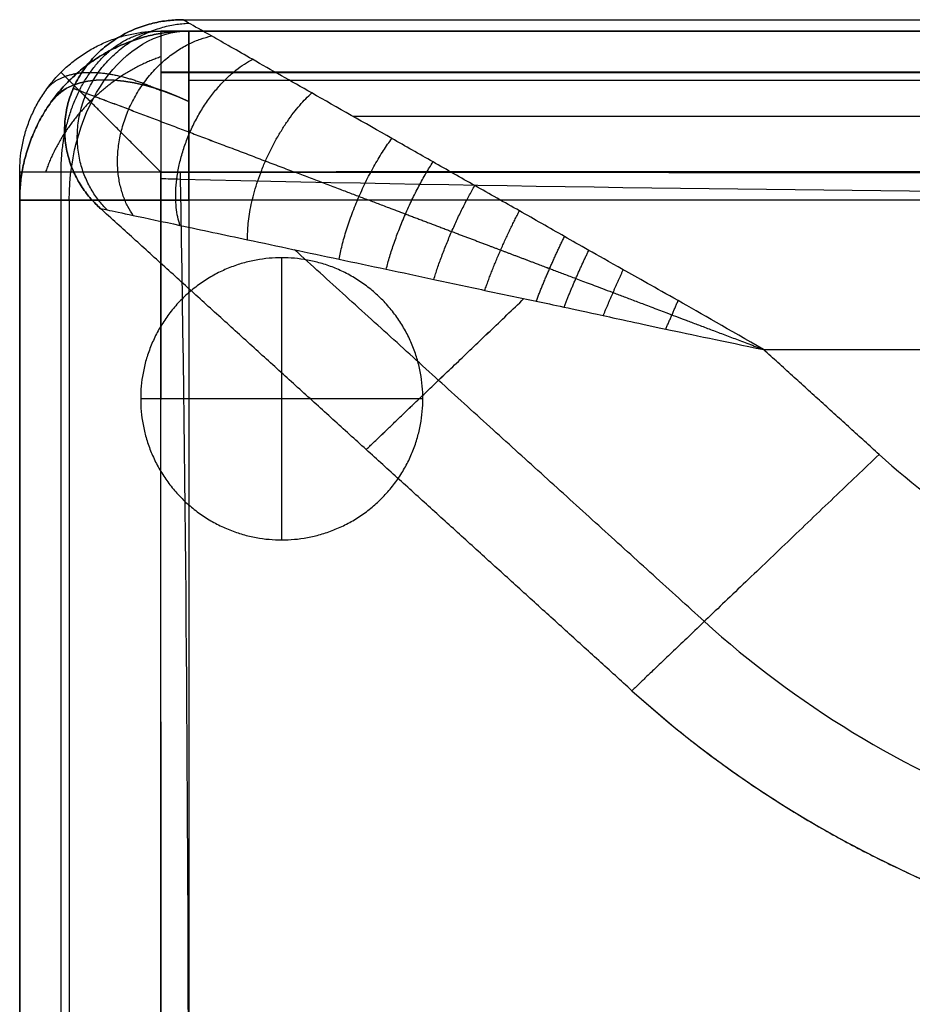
# Model space of a CAD drawing. Header units: millimetres. Extents: x 1391 to 4391, y -7600 to -6096.
# Tile 32 of 44: x 2897 to 3055, y -6392 to -6218. Entities that reach past the tile are written whole.
import ezdxf

# ---------------------------------------------------------------- set-up
doc = ezdxf.new("R2010")
doc.units = ezdxf.units.MM
doc.layers.add('COMPO2', color=8, linetype='Continuous', true_color=0x808080)

msp = doc.modelspace()

# ---------------------------------------------------------------- linework, layer by layer
at = {"layer": 'COMPO2'}
for p, q in [((2897.02, -6244.52, -378.58), (2897.02, -6244.52, -513.66)), ((2927.02, -6249.52, -544.46), (2927.02, -6885.48, -544.46)), ((4247.02, -6249.52, -544.46), (2927.02, -6249.52, -544.46)), ((2927.02, -6249.52, -722.56), (2927.02, -6885.48, -722.56)), ((4247.02, -6249.52, -722.56), (2927.02, -6249.52, -722.56)), ((2943.46, -6309.69, -722.54), (2943.46, -6259.69, -722.54)), ((2943.46, -6309.69, -767.54), (2943.46, -6259.69, -767.54)), ((3028.82, -6275.96, -20), (3571.4, -6275.96, -20)), ((3028.82, -6275.96, -320), (3571.4, -6275.96, -320)), ((2968.46, -6284.69, -722.54), (2918.46, -6284.69, -722.54)), ((2968.46, -6284.69, -767.54), (2918.46, -6284.69, -767.54))]:
    msp.add_line(p, q, dxfattribs=at)
at = {"layer": 'COMPO2', "extrusion": (-0.707107, 0, -0.707107)}
msp.add_arc((6249.52, -2475.92, -1663.51), 30, 90, 180, dxfattribs=at)
at = {"layer": 'COMPO2', "extrusion": (0.707107, 0, -0.707107)}
msp.add_arc((-6249.52, 1580, 2559.43), 30, 270, 0, dxfattribs=at)
at = {"layer": 'COMPO2', "extrusion": (-0.503912, -0.701531, 0.503912)}
msp.add_arc((6023.24, -2193.45, 2619.8), 30, 109.8951, 180.0032, dxfattribs=at)
at = {"layer": 'COMPO2', "extrusion": (-0.503912, -0.701531, -0.503912)}
msp.add_arc((6023.24, 1099.06, 3258.27), 30, 179.9968, 250.1049, dxfattribs=at)
at = {"layer": 'COMPO2', "extrusion": (0, 1, 0)}
for centre, start, end in [((-2927.02, -574.46, -6249.52), 0, 90), ((-2927.02, -692.56, -6249.52), 270, 0)]:
    msp.add_arc(centre, 30, start, end, dxfattribs=at)
at = {"layer": 'COMPO2'}
for points, weights in [([(2911.31, -6250.95, -80), (2874.44, -6217.52, -80), (2925.9, -6217.52, -80)], [1, 0.37658934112, 1]), ([(2925.9, -6217.52, -260), (2874.44, -6217.52, -260), (2911.31, -6250.95, -260)], [1, 0.37658934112, 1]), ([(2911.31, -6250.95, -170), (2874.44, -6217.52, -170), (2925.9, -6217.52, -170)], [1, 0.37658934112, 1]), ([(2897.02, -6244.52, -446.12), (2897.02, -6219.52, -446.12), (2922.02, -6219.52, -446.12)], [1, 0.707106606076, 1]), ([(2927.02, -6219.52, -574.46), (2897.02, -6219.52, -574.46), (2897.02, -6249.52, -574.46)], [1, 0.707106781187, 1]), ([(2897.02, -6249.52, -692.56), (2897.02, -6219.52, -692.56), (2927.02, -6219.52, -692.56)], [1, 0.707106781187, 1]), ([(2927.02, -6219.52, -633.51), (2897.02, -6219.52, -633.51), (2897.02, -6249.52, -633.51)], [1, 0.707106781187, 1]), ([(3005.51, -6336.41, -170), (3061.86, -6387.52, -170), (3140.52, -6387.52, -170)], [1, 0.926380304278, 1])]:
    msp.add_rational_spline(points, weights, degree=2, dxfattribs=at)
for points, degree in [([(2925.9, -6217.52, -80), (3248.65, -6217.52, -80), (3571.4, -6217.52, -80)], 2), ([(2925.9, -6217.52, -260), (2925.9, -6217.52, -170), (2925.9, -6217.52, -80)], 2), ([(2925.9, -6217.52, -260), (3248.65, -6217.52, -260), (3571.4, -6217.52, -260)], 2), ([(2925.9, -6217.52, -170), (3248.65, -6217.52, -170), (3571.4, -6217.52, -170)], 2), ([(2922.02, -6219.52, -378.58), (2922.02, -6219.52, -446.12), (2922.02, -6219.52, -513.66)], 2), ([(2927.02, -6219.52, -692.56), (2927.02, -6219.52, -633.51), (2927.02, -6219.52, -574.46)], 2), ([(4247.02, -6219.52, -574.46), (3587.02, -6219.52, -574.46), (2927.02, -6219.52, -574.46)], 2), ([(4247.02, -6219.52, -692.56), (3587.02, -6219.52, -692.56), (2927.02, -6219.52, -692.56)], 2), ([(4247.02, -6219.52, -633.51), (3587.02, -6219.52, -633.51), (2927.02, -6219.52, -633.51)], 2), ([(2904.34, -6226.84, -378.58), (2904.34, -6226.84, -446.12), (2904.34, -6226.84, -513.66)], 2), ([(2905.81, -6228.31, -692.56), (2905.81, -6228.31, -633.51), (2905.81, -6228.31, -574.46)], 2), ([(4247.02, -6228.31, -553.24), (3587.02, -6228.31, -553.24), (2927.02, -6228.31, -553.24)], 2), ([(4247.02, -6228.31, -713.78), (3587.02, -6228.31, -713.78), (2927.02, -6228.31, -713.78)], 2), ([(2906.52, -6229.66, -260), (2906.52, -6229.66, -170), (2906.52, -6229.66, -80)], 2), ([(2956.05, -6234.63, -37.58), (3263.73, -6234.63, -37.58), (3571.4, -6234.63, -37.58)], 2), ([(2956.05, -6234.63, -302.43), (3263.73, -6234.63, -302.43), (3571.4, -6234.63, -302.43)], 2), ([(2897.02, -6249.52, -692.56), (2897.02, -6249.52, -633.51), (2897.02, -6249.52, -574.46)], 2), ([(2897.02, -6249.52, -574.46), (2897.02, -6567.5, -574.46), (2897.02, -6885.48, -574.46)], 2), ([(2897.02, -6249.52, -692.56), (2897.02, -6567.5, -692.56), (2897.02, -6885.48, -692.56)], 2), ([(2897.02, -6249.52, -633.51), (2897.02, -6567.5, -633.51), (2897.02, -6885.48, -633.51)], 2), ([(2905.81, -6249.52, -553.24), (2905.81, -6567.5, -553.24), (2905.81, -6885.48, -553.24)], 2), ([(2905.81, -6249.52, -713.78), (2905.81, -6567.5, -713.78), (2905.81, -6885.48, -713.78)], 2), ([(3005.51, -6336.41, -80), (2958.41, -6293.68, -80), (2911.31, -6250.95, -80)], 2), ([(2911.31, -6250.95, -260), (2911.31, -6250.95, -170), (2911.31, -6250.95, -80)], 2), ([(3005.51, -6336.41, -260), (2958.41, -6293.68, -260), (2911.31, -6250.95, -260)], 2), ([(3005.51, -6336.41, -170), (2958.41, -6293.68, -170), (2911.31, -6250.95, -170)], 2), ([(2943.46, -6259.69, -722.54), (2943.46, -6259.69, -745.04), (2943.46, -6259.69, -767.54)], 2), ([(3018.34, -6324.14, -37.58), (2982.03, -6291.21, -37.58), (2945.73, -6258.28, -37.58)], 2), ([(3018.34, -6324.14, -302.43), (2982.03, -6291.21, -302.43), (2945.73, -6258.28, -302.43)], 2), ([(3049.3, -6294.54, -20), (3039.06, -6285.25, -20), (3028.82, -6275.96, -20)], 2), ([(3049.3, -6294.54, -320), (3039.06, -6285.25, -320), (3028.82, -6275.96, -320)], 2), ([(2918.46, -6284.69, -722.54), (2918.46, -6284.69, -745.04), (2918.46, -6284.69, -767.54)], 2), ([(2968.46, -6284.69, -722.54), (2968.46, -6284.69, -745.04), (2968.46, -6284.69, -767.54)], 2), ([(3049.3, -6294.54, -320), (3061.35, -6305.48, -320), (3090.05, -6322.94, -320), (3123.69, -6329.09, -320), (3140.52, -6329.08, -320)], 3), ([(3049.3, -6294.54, -20), (3061.35, -6305.48, -20), (3090.05, -6322.94, -20), (3123.69, -6329.09, -20), (3140.52, -6329.08, -20)], 3), ([(2968.15, -6302.52, -80), (2968.15, -6302.52, -170), (2968.15, -6302.52, -260)], 2), ([(2943.46, -6309.69, -722.54), (2943.46, -6309.69, -745.04), (2943.46, -6309.69, -767.54)], 2), ([(3018.34, -6324.14, -37.58), (3034.47, -6338.8, -37.58), (3072.92, -6362.19, -37.58), (3117.98, -6370.42, -37.58), (3140.52, -6370.4, -37.58)], 3), ([(3018.34, -6324.14, -302.43), (3034.47, -6338.8, -302.43), (3072.92, -6362.19, -302.43), (3117.98, -6370.42, -302.43), (3140.52, -6370.4, -302.43)], 3), ([(3005.51, -6336.41, -80), (3005.51, -6336.41, -170), (3005.51, -6336.41, -260)], 2), ([(3005.51, -6336.41, -260), (3023.34, -6352.6, -260), (3065.82, -6378.44, -260), (3115.62, -6387.54, -260), (3140.52, -6387.52, -260)], 3), ([(3005.51, -6336.41, -80), (3023.34, -6352.6, -80), (3065.82, -6378.44, -80), (3115.62, -6387.54, -80), (3140.52, -6387.52, -80)], 3)]:
    msp.add_open_spline(points, degree=degree, dxfattribs=at)
for points, knots in [([(3028.82, -6275.96, -20), (3022.67, -6272.41, -20.01), (3012.79, -6266.77, -20.62), (3003.37, -6261.48, -21.82), (2997.56, -6258.22, -22.81), (2992.22, -6255.18, -23.88), (2985.57, -6251.37, -25.49), (2977.8, -6247, -27.81), (2970.25, -6242.71, -30.56), (2960.5, -6237.16, -34.88), (2949.58, -6230.96, -41.16), (2938.72, -6224.8, -50.33), (2931.14, -6220.48, -60.15), (2926.8, -6218.03, -70.19), (2925.9, -6217.51, -77.09), (2925.9, -6217.52, -80)], [-100.95915, -100.95915, -100.95915, -100.95915, -96.793999, -92.628849, -88.463699, -84.298549, -75.968248, -67.637947, -59.792946, -51.947944, -36.257941, -23.792296, -13.772968, -5.847185, 0, 0, 0, 0]), ([(3028.82, -6275.96, -320), (3022.67, -6272.41, -320), (3012.79, -6266.77, -319.39), (3003.37, -6261.48, -318.18), (2997.56, -6258.22, -317.19), (2992.22, -6255.18, -316.12), (2985.57, -6251.37, -314.51), (2977.8, -6247, -312.2), (2970.25, -6242.71, -309.44), (2960.5, -6237.16, -305.12), (2949.58, -6230.96, -298.85), (2938.72, -6224.8, -289.68), (2931.14, -6220.48, -279.85), (2926.8, -6218.03, -269.82), (2925.9, -6217.51, -262.92), (2925.9, -6217.52, -260)], [-100.95915, -100.95915, -100.95915, -100.95915, -96.793999, -92.628849, -88.463699, -84.298549, -75.968248, -67.637947, -59.792946, -51.947944, -36.257941, -23.792296, -13.772968, -5.847185, 0, 0, 0, 0]), ([(4252.02, -6219.52, -378.54), (4245.25, -6219.52, -378.53), (4238.47, -6219.52, -378.52), (4231.69, -6219.52, -378.5), (4217.21, -6219.52, -378.48), (4202.73, -6219.52, -378.45), (4188.25, -6219.52, -378.43), (4160.07, -6219.52, -378.39), (4131.88, -6219.52, -378.35), (4103.69, -6219.52, -378.31), (4046.24, -6219.52, -378.25), (3988.78, -6219.52, -378.18), (3931.32, -6219.52, -378.15), (3873.96, -6219.52, -378.12), (3816.6, -6219.52, -378.13), (3759.23, -6219.52, -378.15), (3701.83, -6219.52, -378.17), (3644.43, -6219.52, -378.2), (3587.02, -6219.52, -378.23), (3472.02, -6219.52, -378.3), (3297.73, -6219.52, -378.41), (3076.06, -6219.52, -378.51), (2969.39, -6219.52, -378.56), (2922.02, -6219.52, -378.58)], [24.992165, 24.992165, 24.992165, 24.992165, 45.323692, 45.323692, 45.323692, 88.76012, 88.76012, 88.76012, 173.318024, 173.318024, 173.318024, 345.687734, 345.687734, 345.687734, 517.778065, 517.778065, 517.778065, 689.990056, 689.990056, 689.990056, 1034.99003, 1212.88073, 1354.990239, 1354.990239, 1354.990239, 1354.990239]), ([(2922.02, -6219.52, -513.66), (3028.69, -6219.52, -513.61), (3250.36, -6219.52, -513.51), (3472.02, -6219.52, -513.37), (3587.02, -6219.52, -513.3), (3644.43, -6219.52, -513.27), (3701.83, -6219.52, -513.24), (3759.23, -6219.52, -513.22), (3816.6, -6219.52, -513.2), (3873.96, -6219.52, -513.19), (3931.32, -6219.52, -513.22), (3960.05, -6219.52, -513.23), (4017.51, -6219.52, -513.28), (4074.97, -6219.52, -513.35), (4103.69, -6219.52, -513.39), (4131.88, -6219.52, -513.42), (4160.07, -6219.52, -513.46), (4188.25, -6219.52, -513.51), (4202.73, -6219.52, -513.53), (4217.21, -6219.52, -513.55), (4231.69, -6219.52, -513.58), (4238.47, -6219.52, -513.59), (4245.25, -6219.52, -513.61), (4252.02, -6219.52, -513.62)], [25.00086, 25.00086, 25.00086, 25.00086, 345.000721, 690.000818, 690.000818, 690.000818, 862.21281, 862.21281, 862.21281, 1034.303141, 1034.303141, 1034.303141, 1120.489838, 1206.672853, 1206.672853, 1206.672853, 1291.230759, 1291.230759, 1291.230759, 1334.667187, 1334.667187, 1334.667187, 1354.998718, 1354.998718, 1354.998718, 1354.998718]), ([(4252.02, -6219.52, -446.14), (4245.24, -6219.52, -446.13), (4238.47, -6219.52, -446.13), (4224.39, -6219.52, -446.13), (4217.1, -6219.52, -446.13), (4202.62, -6219.52, -446.13), (4195.43, -6219.52, -446.13), (4160.07, -6219.52, -446.13), (4131.88, -6219.52, -446.13), (4046.24, -6219.52, -446.13), (3988.78, -6219.52, -446.13), (3873.96, -6219.52, -446.12), (3816.6, -6219.52, -446.13), (3701.83, -6219.52, -446.13), (3644.43, -6219.52, -446.13), (3365.36, -6219.52, -446.13), (3143.69, -6219.52, -446.12), (2922.02, -6219.52, -446.13)], [5545.001689, 5545.001689, 5545.001689, 5545.001689, 5565.333805, 5565.333805, 5587.222798, 5587.222798, 5608.770224, 5608.770224, 5693.328187, 5693.328187, 5865.697348, 5865.697348, 6037.788075, 6037.788075, 6209.999997, 6209.999997, 6874.999995, 6874.999995, 6874.999995, 6874.999995]), ([(2897.02, -6244.52, -378.58), (2897.02, -6295.16, -378.56), (2897.02, -6404.78, -378.53), (2897.02, -6514.4, -378.52), (2897.02, -6573.37, -378.52), (2897.02, -6632, -378.52), (2897.02, -6690.63, -378.53), (2897.02, -6749.26, -378.54), (2897.02, -6799.68, -378.55), (2897.02, -6850.1, -378.55), (2897.02, -6900.52, -378.58)], [24.99788, 24.99788, 24.99788, 24.99788, 176.924351, 353.851466, 353.851466, 353.851466, 529.733929, 529.733929, 529.733929, 680.997176, 680.997176, 680.997176, 680.997176]), ([(2897.02, -6900.52, -513.66), (2897.02, -6850.1, -513.63), (2897.02, -6799.68, -513.62), (2897.02, -6749.26, -513.62), (2897.02, -6690.63, -513.61), (2897.02, -6632, -513.6), (2897.02, -6573.37, -513.6), (2897.02, -6514.4, -513.6), (2897.02, -6404.78, -513.61), (2897.02, -6295.16, -513.63), (2897.02, -6244.52, -513.66)], [25.008968, 25.008968, 25.008968, 25.008968, 176.272155, 176.272155, 176.272155, 352.154618, 352.154618, 352.154618, 529.081238, 681.008177, 681.008177, 681.008177, 681.008177]), ([(2897.02, -6244.52, -446.13), (2897.02, -6354.14, -446.12), (2897.02, -6463.76, -446.13), (2897.02, -6632, -446.13), (2897.02, -6690.63, -446.14), (2897.02, -6799.68, -446.13), (2897.02, -6850.1, -446.12), (2897.02, -6900.52, -446.13)], [6923.866867, 6923.866867, 6923.866867, 6923.866867, 7237.81481, 7237.81481, 7405.72534, 7405.72534, 7550.132449, 7550.132449, 7550.132449, 7550.132449]), ([(2922.01, -6244.51, -347.74), (2922, -6295.16, -347.72), (2921.97, -6404.78, -347.69), (2921.96, -6514.4, -347.68), (2921.96, -6573.38, -347.68), (2921.96, -6632, -347.68), (2921.97, -6690.63, -347.69), (2921.98, -6749.26, -347.7), (2921.99, -6799.68, -347.7), (2922, -6850.1, -347.71), (2922.01, -6900.53, -347.74)], [24.99788, 24.99788, 24.99788, 24.99788, 176.924351, 353.851466, 353.851466, 353.851466, 529.733929, 529.733929, 529.733929, 680.997176, 680.997176, 680.997176, 680.997176]), ([(4252.06, -6244.48, -347.7), (4245.28, -6244.47, -347.69), (4238.5, -6244.46, -347.68), (4231.73, -6244.45, -347.66), (4217.24, -6244.43, -347.64), (4202.76, -6244.41, -347.61), (4188.28, -6244.4, -347.59), (4160.09, -6244.36, -347.55), (4131.91, -6244.33, -347.51), (4103.72, -6244.3, -347.47), (4046.26, -6244.24, -347.41), (3988.8, -6244.19, -347.34), (3931.34, -6244.17, -347.31), (3873.96, -6244.15, -347.28), (3816.59, -6244.15, -347.29), (3759.23, -6244.16, -347.31), (3701.82, -6244.18, -347.33), (3644.42, -6244.2, -347.36), (3587.01, -6244.23, -347.39), (3472.01, -6244.28, -347.46), (3297.71, -6244.37, -347.56), (3076.05, -6244.46, -347.67), (2969.38, -6244.5, -347.72), (2922.01, -6244.51, -347.74)], [24.992165, 24.992165, 24.992165, 24.992165, 45.323692, 45.323692, 45.323692, 88.76012, 88.76012, 88.76012, 173.318024, 173.318024, 173.318024, 345.687734, 345.687734, 345.687734, 517.778065, 517.778065, 517.778065, 689.990056, 689.990056, 689.990056, 1034.99003, 1212.88073, 1354.990239, 1354.990239, 1354.990239, 1354.990239]), ([(4252.07, -6247.67, -347.7), (4251.64, -6247.67, -347.7), (4193.22, -6248.13, -347.56), (4087.58, -6247.92, -347.4), (3919.21, -6245.94, -347.23), (3754.45, -6248.85, -347.22), (3588.32, -6249.53, -347.31), (3422.04, -6250.1, -347.43), (3257.35, -6249.41, -347.55), (3088.47, -6248.37, -347.65), (2982, -6247.17, -347.71), (2923.17, -6245.75, -347.74), (2922.01, -6245.72, -347.74)], [-2409.310673, -2409.310673, -2409.310673, -2409.310673, -2408.082032, -2242.203735, -2076.325438, -1910.44714, -1744.568843, -1578.690546, -1412.812248, -1246.933951, -1081.055654, -1077.741853, -1077.741853, -1077.741853, -1077.741853]), ([(2922.03, -6900.51, -544.5), (2922.05, -6850.09, -544.47), (2922.06, -6799.68, -544.46), (2922.07, -6749.25, -544.46), (2922.07, -6690.63, -544.45), (2922.08, -6632, -544.44), (2922.08, -6573.37, -544.44), (2922.08, -6514.4, -544.44), (2922.08, -6404.78, -544.45), (2922.05, -6295.17, -544.47), (2922.03, -6244.53, -544.5)], [25.008968, 25.008968, 25.008968, 25.008968, 176.272155, 176.272155, 176.272155, 352.154618, 352.154618, 352.154618, 529.081238, 681.008177, 681.008177, 681.008177, 681.008177]), ([(2922.03, -6244.53, -544.5), (3028.7, -6244.57, -544.45), (3250.37, -6244.65, -544.35), (3472.04, -6244.76, -544.21), (3587.03, -6244.81, -544.14), (3644.44, -6244.84, -544.11), (3701.84, -6244.86, -544.08), (3759.24, -6244.88, -544.06), (3816.6, -6244.89, -544.04), (3873.96, -6244.89, -544.02), (3931.31, -6244.87, -544.06), (3960.04, -6244.86, -544.07), (4017.49, -6244.83, -544.12), (4074.94, -6244.77, -544.19), (4103.67, -6244.74, -544.23), (4131.85, -6244.71, -544.26), (4160.04, -6244.68, -544.3), (4188.22, -6244.65, -544.35), (4202.7, -6244.63, -544.37), (4217.17, -6244.61, -544.39), (4231.65, -6244.59, -544.42), (4238.43, -6244.58, -544.43), (4245.2, -6244.57, -544.45), (4251.98, -6244.56, -544.46)], [25.00086, 25.00086, 25.00086, 25.00086, 345.000721, 690.000818, 690.000818, 690.000818, 862.21281, 862.21281, 862.21281, 1034.303141, 1034.303141, 1034.303141, 1120.489838, 1206.672853, 1206.672853, 1206.672853, 1291.230759, 1291.230759, 1291.230759, 1334.667187, 1334.667187, 1334.667187, 1354.998718, 1354.998718, 1354.998718, 1354.998718]), ([(4251.97, -6247.67, -544.46), (4251.58, -6247.67, -544.45), (4193.19, -6248.13, -544.32), (4087.58, -6247.92, -544.16), (3919.21, -6245.94, -543.99), (3754.45, -6248.85, -543.98), (3588.32, -6249.53, -544.07), (3422.04, -6250.1, -544.19), (3257.35, -6249.41, -544.31), (3088.47, -6248.37, -544.41), (2982, -6247.17, -544.47), (2923.18, -6245.75, -544.5), (2922.03, -6245.72, -544.5)], [-2409.224424, -2409.224424, -2409.224424, -2409.224424, -2408.082032, -2242.203735, -2076.325438, -1910.44714, -1744.568843, -1578.690546, -1412.812248, -1246.933951, -1081.055654, -1077.760862, -1077.760862, -1077.760862, -1077.760862]), ([(2925.45, -6244.51, -347.74), (2925.46, -6244.94, -347.74), (2926.47, -6303.39, -347.71), (2927.12, -6408.87, -347.68), (2926.7, -6577.6, -347.66), (2926.55, -6739.36, -347.69), (2925.02, -6847.7, -347.71), (2924.21, -6900.53, -347.74)], [3794.877417, 3794.877417, 3794.877417, 3794.877417, 3796.112041, 3961.852613, 4127.593184, 4293.333755, 4451.738745, 4451.738745, 4451.738745, 4451.738745]), ([(2925.45, -6244.53, -544.5), (2925.46, -6244.96, -544.5), (2926.47, -6303.4, -544.47), (2927.12, -6408.87, -544.44), (2926.7, -6577.6, -544.42), (2926.55, -6739.35, -544.45), (2925.02, -6847.68, -544.46), (2924.21, -6900.51, -544.5)], [3794.898602, 3794.898602, 3794.898602, 3794.898602, 3796.112041, 3961.852613, 4127.593184, 4293.333755, 4451.713913, 4451.713913, 4451.713913, 4451.713913]), ([(2911.31, -6250.95, -80), (2911.3, -6250.95, -77.09), (2912.34, -6251.17, -70.19), (2917.28, -6252.23, -60.15), (2925.94, -6254.06, -50.33), (2938.34, -6256.71, -41.16), (2950.81, -6259.36, -34.88), (2961.95, -6261.72, -30.56), (2970.57, -6263.56, -27.81), (2979.41, -6265.48, -25.49), (2987.03, -6267.07, -23.88), (2993.13, -6268.36, -22.81), (2999.74, -6269.8, -21.82), (3010.45, -6272.12, -20.62), (3021.76, -6274.51, -20.01), (3028.82, -6275.96, -20)], [0, 0, 0, 0, 5.847185, 13.772968, 23.792296, 36.257941, 51.947944, 59.792946, 67.637947, 75.968248, 84.298549, 88.463699, 92.628849, 96.793999, 100.95915, 100.95915, 100.95915, 100.95915]), ([(2911.31, -6250.95, -260), (2911.3, -6250.95, -262.92), (2912.34, -6251.17, -269.82), (2917.28, -6252.23, -279.85), (2925.94, -6254.06, -289.68), (2938.34, -6256.71, -298.85), (2950.81, -6259.36, -305.12), (2961.95, -6261.72, -309.44), (2970.57, -6263.56, -312.2), (2979.41, -6265.48, -314.51), (2987.03, -6267.07, -316.12), (2993.13, -6268.36, -317.19), (2999.74, -6269.8, -318.18), (3010.45, -6272.12, -319.39), (3021.76, -6274.51, -320), (3028.82, -6275.96, -320)], [0, 0, 0, 0, 5.847185, 13.772968, 23.792296, 36.257941, 51.947944, 59.792946, 67.637947, 75.968248, 84.298549, 88.463699, 92.628849, 96.793999, 100.95915, 100.95915, 100.95915, 100.95915])]:
    msp.add_open_spline(points, degree=3, knots=knots, dxfattribs=at)
at = {"layer": 'COMPO2', "extrusion": (2.58619e-06, 2.58619e-06, 1)}
msp.add_rational_spline([(2897.02, -6244.52, -378.58), (2897.02, -6219.52, -378.58), (2922.02, -6219.52, -378.58)], [1, 0.707106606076, 1], degree=2, dxfattribs=at)
at = {"layer": 'COMPO2', "extrusion": (2.08224e-06, 2.08224e-06, 1)}
msp.add_rational_spline([(2897.02, -6244.52, -513.66), (2897.02, -6219.52, -513.66), (2922.02, -6219.52, -513.66)], [1, 0.707106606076, 1], degree=2, dxfattribs=at)
at = {"layer": 'COMPO2', "extrusion": (-0.777009, 7.76871e-14, 0.629489)}
msp.add_rational_spline([(2904.35, -6244.53, -535.47), (2904.35, -6234.17, -535.47), (2909.52, -6226.85, -529.09), (2914.7, -6219.52, -522.7), (2922.02, -6219.52, -513.66)], [0.996817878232, 0.922413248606, 1, 0.922391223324, 0.996860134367], degree=2, knots=[63.159423, 63.159423, 63.159423, 82.78348, 82.78348, 102.413108, 102.413108, 102.413108], dxfattribs=at)
at = {"layer": 'COMPO2', "extrusion": (-0.318924, 0.139211, -0.937501)}
msp.add_rational_spline([(2912.51, -6251.21, -71.43), (2881.66, -6220.25, -56.33), (2926.96, -6218.12, -71.43)], [1, 0.399245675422, 1], degree=2, dxfattribs=at)
at = {"layer": 'COMPO2', "extrusion": (0.318924, -0.139211, -0.937501)}
msp.add_rational_spline([(2912.51, -6251.21, -268.58), (2881.66, -6220.25, -283.67), (2926.96, -6218.12, -268.58)], [1, 0.399245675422, 1], degree=2, dxfattribs=at)
at = {"layer": 'COMPO2', "extrusion": (-1, -5.19898e-05, -0.000336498)}
msp.add_rational_spline([(2922.02, -6219.52, -378.58), (2922.01, -6219.52, -347.75), (2922.01, -6244.51, -347.74)], [1, 0.707243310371, 1], degree=2, dxfattribs=at)
at = {"layer": 'COMPO2', "extrusion": (1, 0.000111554, 0.000231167)}
msp.add_rational_spline([(2922.02, -6219.52, -513.66), (2922.03, -6219.52, -544.51), (2922.03, -6244.53, -544.5)], [1, 0.706968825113, 1], degree=2, dxfattribs=at)
at = {"layer": 'COMPO2', "extrusion": (-1, 1.42488e-12, 1.42488e-12)}
msp.add_rational_spline([(2927.02, -6249.52, -544.46), (2927.02, -6219.52, -544.46), (2927.02, -6219.52, -574.46)], [1, 0.707106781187, 1], degree=2, dxfattribs=at)
at = {"layer": 'COMPO2', "extrusion": (1, -6.0633e-14, 6.0633e-14)}
msp.add_rational_spline([(2927.02, -6219.52, -692.56), (2927.02, -6219.52, -722.56), (2927.02, -6249.52, -722.56)], [1, 0.707106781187, 1], degree=2, dxfattribs=at)
at = {"layer": 'COMPO2', "extrusion": (0.58836, -0.256821, 0.766731)}
msp.add_rational_spline([(2917.11, -6252.19, -61.38), (2900.1, -6227.23, -39.96), (2930.99, -6220.4, -61.38)], [1, 0.473908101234, 1], degree=2, dxfattribs=at)
at = {"layer": 'COMPO2', "extrusion": (-0.58836, 0.256821, 0.766731)}
msp.add_rational_spline([(2917.11, -6252.19, -278.62), (2900.1, -6227.23, -300.05), (2930.99, -6220.4, -278.62)], [1, 0.473908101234, 1], degree=2, dxfattribs=at)
at = {"layer": 'COMPO2', "extrusion": (0.549182, -0.549188, 0.629914)}
msp.add_rational_spline([(2922.02, -6224.11, -360.78), (2915.14, -6226.4, -356.78), (2909.52, -6232.02, -356.78), (2903.9, -6237.63, -356.78), (2901.61, -6244.52, -360.78)], [0.971583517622, 0.939405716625, 1, 0.93940384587, 0.971585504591], degree=2, knots=[23.938512, 23.938512, 23.938512, 39.270055, 39.270055, 54.602071, 54.602071, 54.602071], dxfattribs=at)
at = {"layer": 'COMPO2', "extrusion": (0.743094, -0.324362, 0.585321)}
msp.add_rational_spline([(2925.42, -6253.96, -51.49), (2919.13, -6234.43, -32.68), (2938.27, -6224.54, -51.49)], [1, 0.579376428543, 1], degree=2, dxfattribs=at)
at = {"layer": 'COMPO2', "extrusion": (-0.743094, 0.324362, 0.585321)}
msp.add_rational_spline([(2925.42, -6253.96, -288.52), (2919.13, -6234.43, -307.32), (2938.27, -6224.54, -288.52)], [1, 0.579376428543, 1], degree=2, dxfattribs=at)
at = {"layer": 'COMPO2', "extrusion": (-0.522605, -0.739744, -0.423866)}
msp.add_rational_spline([(2901.6, -6230.1, -513.66), (2903.9, -6226.85, -522.15), (2909.52, -6226.85, -529.09), (2915.14, -6226.85, -536.02), (2922.03, -6230.09, -538.84)], [0.9716027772, 0.939344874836, 1, 0.939350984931, 0.971596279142], degree=2, knots=[23.925014, 23.925014, 23.925014, 39.26825, 39.26825, 54.60994, 54.60994, 54.60994], dxfattribs=at)
at = {"layer": 'COMPO2', "extrusion": (-0.707111, -0.707103, 6.96208e-14)}
msp.add_rational_spline([(2922.01, -6244.51, -347.74), (2914.69, -6237.19, -347.75), (2909.52, -6232.02, -356.78), (2904.34, -6226.84, -365.81), (2904.34, -6226.84, -378.58)], [0.996879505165, 0.922482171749, 1, 0.922481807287, 0.99688020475], degree=2, knots=[54.673967, 54.673967, 54.673967, 74.292933, 74.292933, 93.911991, 93.911991, 93.911991], dxfattribs=at)
at = {"layer": 'COMPO2'}
for points, weights, degree, knots in [([(4252.05, -6226.83, -356.75), (4245.27, -6226.83, -356.74), (4238.5, -6226.82, -356.73), (4231.71, -6226.82, -356.73), (4217.24, -6226.81, -356.71), (4202.76, -6226.81, -356.69), (4188.27, -6226.8, -356.68), (4160.09, -6226.79, -356.65), (4131.9, -6226.77, -356.63), (4103.71, -6226.76, -356.6), (4046.28, -6226.74, -356.56), (3988.81, -6226.73, -356.51), (3931.33, -6226.72, -356.49), (3873.97, -6226.71, -356.47), (3816.58, -6226.71, -356.48), (3759.23, -6226.72, -356.5), (3701.82, -6226.72, -356.51), (3644.41, -6226.73, -356.53), (3587.01, -6226.74, -356.55), (3471.96, -6226.76, -356.59), (3297.63, -6226.79, -356.66), (3076.03, -6226.82, -356.73), (2969.38, -6226.83, -356.76), (2922.01, -6226.84, -356.78)], [0.853840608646, 0.853906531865, 0.853971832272, 0.854036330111, 0.854174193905, 0.854308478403, 0.854437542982, 0.854689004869, 0.854919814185, 0.855124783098, 0.85554162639, 0.855867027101, 0.856029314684, 0.856192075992, 0.856172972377, 0.856072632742, 0.855972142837, 0.855796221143, 0.855610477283, 0.855234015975, 0.854605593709, 0.854005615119, 0.853737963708, 0.853621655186], 3, [24.992165, 24.992165, 24.992165, 24.992165, 45.323692, 45.323692, 45.323692, 88.76012, 88.76012, 88.76012, 173.318024, 173.318024, 173.318024, 345.687734, 345.687734, 345.687734, 517.778065, 517.778065, 517.778065, 689.990056, 689.990056, 689.990056, 1034.99003, 1212.88073, 1354.990239, 1354.990239, 1354.990239, 1354.990239]), ([(2922.03, -6226.85, -535.47), (3028.72, -6226.86, -535.44), (3250.5, -6226.89, -535.37), (3472.09, -6226.93, -535.28), (3587.03, -6226.95, -535.24), (3644.45, -6226.96, -535.22), (3701.84, -6226.96, -535.2), (3759.24, -6226.97, -535.18), (3816.61, -6226.97, -535.17), (3873.95, -6226.98, -535.16), (3931.32, -6226.97, -535.18), (3960.04, -6226.96, -535.19), (4017.48, -6226.95, -535.22), (4074.94, -6226.93, -535.27), (4103.68, -6226.92, -535.29), (4131.85, -6226.91, -535.32), (4160.04, -6226.9, -535.34), (4188.23, -6226.89, -535.37), (4202.7, -6226.88, -535.38), (4217.18, -6226.87, -535.4), (4231.66, -6226.87, -535.42), (4238.44, -6226.86, -535.43), (4245.22, -6226.86, -535.44), (4251.99, -6226.86, -535.45)], [0.853484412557, 0.853220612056, 0.852668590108, 0.851867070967, 0.851485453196, 0.851297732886, 0.851119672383, 0.851018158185, 0.850916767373, 0.850898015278, 0.851062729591, 0.851144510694, 0.851391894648, 0.851765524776, 0.851975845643, 0.852182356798, 0.852414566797, 0.852666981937, 0.852796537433, 0.852931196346, 0.853069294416, 0.853133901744, 0.853199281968, 0.853265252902], 3, [25.00086, 25.00086, 25.00086, 25.00086, 345.000721, 690.000818, 690.000818, 690.000818, 862.21281, 862.21281, 862.21281, 1034.303141, 1034.303141, 1034.303141, 1120.489838, 1206.672853, 1206.672853, 1206.672853, 1291.230759, 1291.230759, 1291.230759, 1334.667187, 1334.667187, 1334.667187, 1354.998718, 1354.998718, 1354.998718, 1354.998718]), ([(2906.52, -6229.66, -80), (2906.48, -6229.64, -75.47), (2908.7, -6230.49, -65.07), (2916.78, -6233.54, -52.96), (2927.81, -6237.72, -43.55), (2941.43, -6242.88, -35.88), (2954.26, -6247.73, -30.96), (2965.32, -6251.92, -27.7), (2973.69, -6255.09, -25.65), (2982.2, -6258.31, -23.96), (2989.46, -6261.06, -22.79), (2995.24, -6263.25, -22.02), (3001.51, -6265.62, -21.35), (3011.63, -6269.45, -20.55), (3022.23, -6273.47, -20.09), (3028.82, -6275.96, -20)], [0.68829467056, 0.688098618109, 0.698848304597, 0.740390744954, 0.79538952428, 0.853510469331, 0.895877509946, 0.925478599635, 0.944725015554, 0.961115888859, 0.972389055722, 0.979923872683, 0.984849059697, 0.989064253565, 0.991411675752, 0.992472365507], 3, [0, 0, 0, 0, 5.847185, 13.772968, 23.792296, 36.257941, 51.947944, 59.792946, 67.637947, 75.968248, 84.298549, 88.463699, 92.628849, 96.793999, 100.95915, 100.95915, 100.95915, 100.95915]), ([(2906.52, -6229.66, -260), (2906.48, -6229.64, -264.54), (2908.7, -6230.49, -274.94), (2916.78, -6233.54, -287.04), (2927.81, -6237.72, -296.45), (2941.43, -6242.88, -304.12), (2954.26, -6247.73, -309.04), (2965.32, -6251.92, -312.31), (2973.69, -6255.09, -314.35), (2982.2, -6258.31, -316.05), (2989.46, -6261.06, -317.21), (2995.24, -6263.25, -317.99), (3001.51, -6265.62, -318.66), (3011.63, -6269.45, -319.45), (3022.23, -6273.47, -319.91), (3028.82, -6275.96, -320)], [0.68829467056, 0.688098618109, 0.698848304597, 0.740390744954, 0.79538952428, 0.853510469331, 0.895877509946, 0.925478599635, 0.944725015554, 0.961115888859, 0.972389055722, 0.979923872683, 0.984849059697, 0.989064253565, 0.991411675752, 0.992472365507], 3, [0, 0, 0, 0, 5.847185, 13.772968, 23.792296, 36.257941, 51.947944, 59.792946, 67.637947, 75.968248, 84.298549, 88.463699, 92.628849, 96.793999, 100.95915, 100.95915, 100.95915, 100.95915]), ([(2904.34, -6244.51, -356.78), (2904.33, -6295.15, -356.76), (2904.33, -6404.77, -356.75), (2904.32, -6514.4, -356.74), (2904.32, -6573.37, -356.74), (2904.32, -6632, -356.74), (2904.33, -6690.64, -356.75), (2904.33, -6749.26, -356.75), (2904.33, -6799.68, -356.75), (2904.34, -6850.11, -356.75), (2904.34, -6900.53, -356.78)], [0.853621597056, 0.853746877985, 0.853934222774, 0.853973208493, 0.853970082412, 0.853964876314, 0.853928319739, 0.853860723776, 0.853803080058, 0.853720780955, 0.853624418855], 3, [24.99788, 24.99788, 24.99788, 24.99788, 176.924351, 353.851466, 353.851466, 353.851466, 529.733929, 529.733929, 529.733929, 680.997176, 680.997176, 680.997176, 680.997176]), ([(2904.35, -6900.51, -535.47), (2904.35, -6850.09, -535.45), (2904.36, -6799.67, -535.45), (2904.36, -6749.26, -535.44), (2904.36, -6690.62, -535.44), (2904.36, -6632, -535.43), (2904.37, -6573.37, -535.43), (2904.37, -6514.4, -535.43), (2904.36, -6404.79, -535.44), (2904.35, -6295.17, -535.45), (2904.35, -6244.53, -535.47)], [0.853482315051, 0.853385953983, 0.853303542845, 0.853245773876, 0.853178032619, 0.8531413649, 0.853136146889, 0.853133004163, 0.853172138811, 0.853359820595, 0.853485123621], 3, [25.008968, 25.008968, 25.008968, 25.008968, 176.272155, 176.272155, 176.272155, 352.154618, 352.154618, 352.154618, 529.081238, 681.008177, 681.008177, 681.008177, 681.008177]), ([(2943.46, -6309.69, -722.54), (2918.46, -6309.69, -722.54), (2918.46, -6284.69, -722.54), (2918.46, -6259.69, -722.54), (2943.46, -6259.69, -722.54), (2968.46, -6259.69, -722.54), (2968.46, -6284.69, -722.54), (2968.46, -6309.69, -722.54), (2943.46, -6309.69, -722.54)], [1, 0.707106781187, 1, 0.707106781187, 1, 0.707106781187, 1, 0.707106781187, 1], 2, [-157.079633, -157.079633, -157.079633, -117.809725, -117.809725, -78.539816, -78.539816, -39.269908, -39.269908, 0, 0, 0]), ([(2943.46, -6309.69, -767.54), (2918.46, -6309.69, -767.54), (2918.46, -6284.69, -767.54), (2918.46, -6259.69, -767.54), (2943.46, -6259.69, -767.54), (2968.46, -6259.69, -767.54), (2968.46, -6284.69, -767.54), (2968.46, -6309.69, -767.54), (2943.46, -6309.69, -767.54)], [1, 0.707106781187, 1, 0.707106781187, 1, 0.707106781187, 1, 0.707106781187, 1], 2, [-157.079633, -157.079633, -157.079633, -117.809725, -117.809725, -78.539816, -78.539816, -39.269908, -39.269908, 0, 0, 0]), ([(2943.46, -6309.69, -745.04), (2918.46, -6309.69, -745.04), (2918.46, -6284.69, -745.04), (2918.46, -6259.69, -745.04), (2943.46, -6259.69, -745.04), (2968.46, -6259.69, -745.04), (2968.46, -6284.69, -745.04), (2968.46, -6309.69, -745.04), (2943.46, -6309.69, -745.04)], [1, 0.707106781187, 1, 0.707106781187, 1, 0.707106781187, 1, 0.707106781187, 1], 2, [-157.079633, -157.079633, -157.079633, -117.809725, -117.809725, -78.539816, -78.539816, -39.269908, -39.269908, 0, 0, 0])]:
    msp.add_rational_spline(points, weights, degree=degree, knots=knots, dxfattribs=at)
at = {"layer": 'COMPO2', "extrusion": (0.825474, -0.360321, 0.434467)}
msp.add_rational_spline([(2937.41, -6256.51, -42.29), (2936.96, -6241.18, -28.72), (2948.77, -6230.5, -42.29)], [1, 0.693387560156, 1], degree=2, dxfattribs=at)
at = {"layer": 'COMPO2', "extrusion": (-0.825474, 0.360321, 0.434467)}
msp.add_rational_spline([(2937.41, -6256.51, -297.71), (2936.96, -6241.18, -311.29), (2948.77, -6230.5, -297.71)], [1, 0.693387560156, 1], degree=2, dxfattribs=at)
at = {"layer": 'COMPO2', "extrusion": (0.871728, -0.380511, 0.30871)}
msp.add_rational_spline([(2953.62, -6259.96, -33.9), (2955.76, -6248.3, -25.57), (2962.96, -6238.56, -33.9)], [1, 0.805334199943, 1], degree=2, dxfattribs=at)
at = {"layer": 'COMPO2', "extrusion": (-0.871728, 0.380511, 0.30871)}
msp.add_rational_spline([(2953.62, -6259.96, -306.11), (2955.76, -6248.3, -314.44), (2962.96, -6238.56, -306.11)], [1, 0.805334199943, 1], degree=2, dxfattribs=at)
at = {"layer": 'COMPO2', "extrusion": (0.8847, -0.386174, 0.261106)}
msp.add_rational_spline([(2961.97, -6261.73, -30.65), (2964.52, -6251.62, -24.33), (2970.26, -6242.72, -30.65)], [1, 0.849842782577, 1], degree=2, dxfattribs=at)
at = {"layer": 'COMPO2', "extrusion": (-0.8847, 0.386174, 0.261106)}
msp.add_rational_spline([(2961.97, -6261.73, -309.35), (2964.52, -6251.62, -315.67), (2970.26, -6242.72, -309.35)], [1, 0.849842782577, 1], degree=2, dxfattribs=at)
at = {"layer": 'COMPO2', "extrusion": (-1.75979e-07, -1, 0.000302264)}
msp.add_rational_spline([(2922.01, -6244.51, -347.74), (2897.02, -6244.51, -347.75), (2897.02, -6244.52, -378.58)], [1, 0.707243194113, 1], degree=2, dxfattribs=at)
at = {"layer": 'COMPO2', "extrusion": (1.48334e-05, 1, -0.000315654)}
msp.add_rational_spline([(2922.03, -6244.53, -544.5), (2897.02, -6244.53, -544.51), (2897.02, -6244.52, -513.66)], [1, 0.706970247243, 1], degree=2, dxfattribs=at)
at = {"layer": 'COMPO2', "extrusion": (0.894478, -0.390442, 0.217863)}
msp.add_rational_spline([(2970.41, -6263.53, -27.94), (2973.06, -6254.85, -23.27), (2977.66, -6246.91, -27.94)], [1, 0.887664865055, 1], degree=2, dxfattribs=at)
at = {"layer": 'COMPO2', "extrusion": (-0.894478, 0.390442, 0.217863)}
msp.add_rational_spline([(2970.41, -6263.53, -312.07), (2973.06, -6254.85, -316.74), (2977.66, -6246.91, -312.07)], [1, 0.887664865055, 1], degree=2, dxfattribs=at)
at = {"layer": 'COMPO2', "extrusion": (0.902431, -0.393914, 0.174498)}
msp.add_rational_spline([(2979.43, -6265.47, -25.56), (2981.97, -6258.22, -22.31), (2985.58, -6251.39, -25.56)], [1, 0.921169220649, 1], degree=2, dxfattribs=at)
at = {"layer": 'COMPO2', "extrusion": (-0.902431, 0.393914, 0.174498)}
msp.add_rational_spline([(2979.43, -6265.47, -314.44), (2981.97, -6258.22, -317.69), (2985.58, -6251.39, -314.44)], [1, 0.921169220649, 1], degree=2, dxfattribs=at)
at = {"layer": 'COMPO2', "extrusion": (0.907381, -0.396074, 0.140662)}
msp.add_rational_spline([(2988.56, -6267.39, -23.63), (2990.78, -6261.56, -21.53), (2993.56, -6255.94, -23.63)], [1, 0.948298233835, 1], degree=2, dxfattribs=at)
at = {"layer": 'COMPO2', "extrusion": (-0.907381, 0.396074, 0.140662)}
msp.add_rational_spline([(2988.56, -6267.39, -316.37), (2990.78, -6261.56, -318.48), (2993.56, -6255.94, -316.37)], [1, 0.948298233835, 1], degree=2, dxfattribs=at)
at = {"layer": 'COMPO2', "extrusion": (0.909757, -0.397111, 0.121015)}
msp.add_rational_spline([(2993.47, -6268.44, -22.78), (2995.48, -6263.34, -21.19), (2997.86, -6258.38, -22.78)], [1, 0.95960577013, 1], degree=2, dxfattribs=at)
at = {"layer": 'COMPO2', "extrusion": (-0.909757, 0.397111, 0.121015)}
msp.add_rational_spline([(2993.47, -6268.44, -317.22), (2995.48, -6263.34, -318.81), (2997.86, -6258.38, -317.22)], [1, 0.95960577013, 1], degree=2, dxfattribs=at)
at = {"layer": 'COMPO2', "extrusion": (0.913972, -0.398951, 0.074113)}
msp.add_rational_spline([(3000.42, -6269.95, -21.79), (3002.13, -6265.86, -20.85), (3003.97, -6261.82, -21.79)], [1, 0.969461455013, 1], degree=2, dxfattribs=at)
at = {"layer": 'COMPO2', "extrusion": (-0.913972, 0.398951, 0.074113)}
msp.add_rational_spline([(3000.42, -6269.95, -318.22), (3002.13, -6265.86, -319.15), (3003.97, -6261.82, -318.22)], [1, 0.969461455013, 1], degree=2, dxfattribs=at)
at = {"layer": 'COMPO2', "extrusion": (0.691091, -0.722768, -1.09143e-13)}
msp.add_rational_spline([(2958.41, -6293.68, -80), (2958.41, -6293.68, -38.9), (2986.38, -6266.93, -24.05)], [1, 0.778958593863, 0.891549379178], degree=2, dxfattribs=at)
at = {"layer": 'COMPO2', "extrusion": (0.691091, -0.722768, 2.96874e-13)}
msp.add_rational_spline([(2958.41, -6293.68, -260), (2958.41, -6293.68, -301.11), (2986.38, -6266.93, -315.95)], [1, 0.778958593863, 0.891549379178], degree=2, dxfattribs=at)
at = {"layer": 'COMPO2', "extrusion": (0.903681, -0.394459, -0.166622)}
msp.add_rational_spline([(3011.49, -6272.33, -20.66), (3012.62, -6269.83, -20.47), (3013.69, -6267.3, -20.66)], [1, 0.977897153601, 1], degree=2, dxfattribs=at)
at = {"layer": 'COMPO2', "extrusion": (-0.903681, 0.394459, -0.166622)}
msp.add_rational_spline([(3011.49, -6272.33, -319.34), (3012.62, -6269.83, -319.54), (3013.69, -6267.3, -319.34)], [1, 0.977897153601, 1], degree=2, dxfattribs=at)
at = {"layer": 'COMPO2', "extrusion": (0.691091, -0.722768, -4.1911e-14)}
msp.add_rational_spline([(3049.3, -6294.54, -320), (3005.51, -6336.41, -320), (3005.51, -6336.41, -260)], [1, 0.707106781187, 1], degree=2, dxfattribs=at)
at = {"layer": 'COMPO2', "extrusion": (0.691091, -0.722768, -2.23919e-14)}
msp.add_rational_spline([(3049.3, -6294.54, -20), (3005.51, -6336.41, -20), (3005.51, -6336.41, -80)], [1, 0.707106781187, 1], degree=2, dxfattribs=at)

doc.saveas('drawing.dxf')
